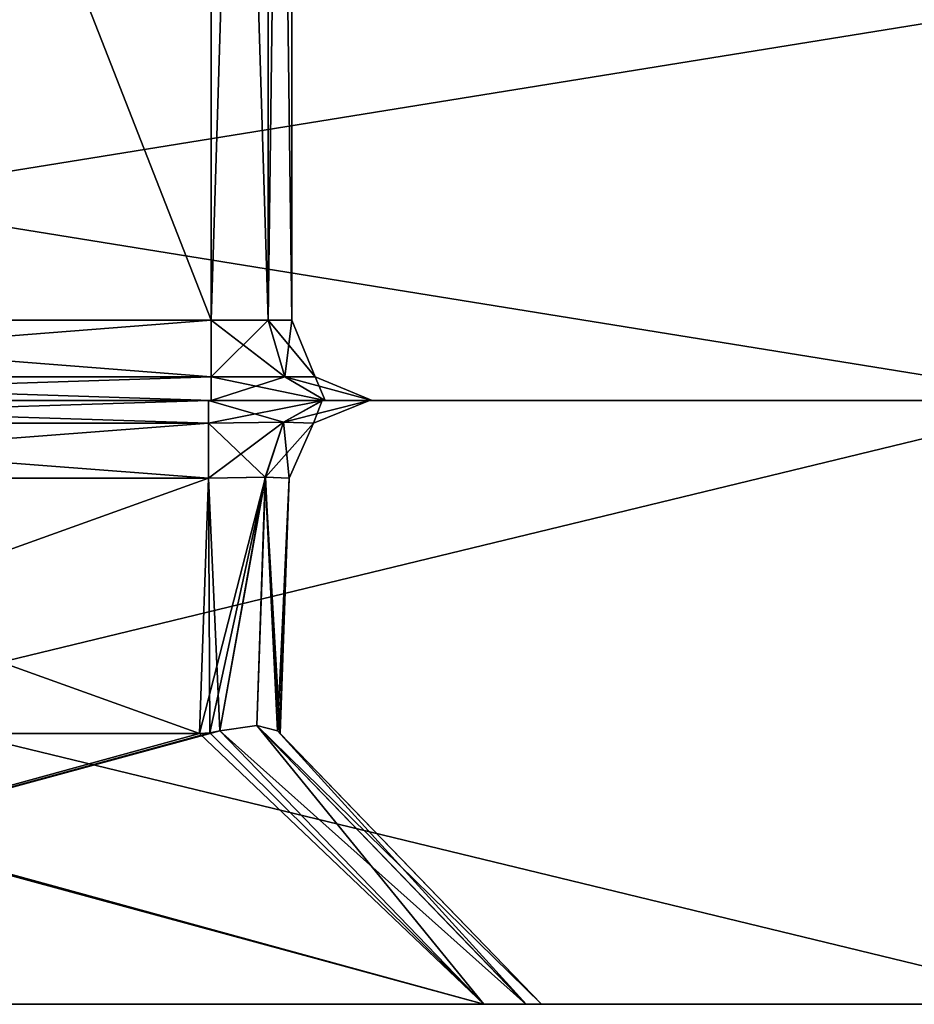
# Model space of a CAD drawing. Header units: millimetres. Extents: x -18.9 to 18.9, y -8.8 to 59.9.
# Tile 4 of 256: x -5.9 to -3.7, y -8.8 to -6.4. Entities that reach past the tile are written whole.
import ezdxf

# ---------------------------------------------------------------- set-up
doc = ezdxf.new("R2010")
doc.units = ezdxf.units.MM
doc.header["$LTSCALE"] = 65.185185
for name, color, linetype in [('2506', 7, 'CONTINUOUS'), ('2507', 7, 'CONTINUOUS'), ('2508', 7, 'CONTINUOUS'), ('2527', 7, 'CONTINUOUS'), ('2528', 7, 'CONTINUOUS'), ('2530', 7, 'CONTINUOUS'), ('2559', 7, 'CONTINUOUS'), ('2560', 7, 'CONTINUOUS'), ('2597', 7, 'CONTINUOUS'), ('2598', 7, 'CONTINUOUS'), ('2599', 7, 'CONTINUOUS'), ('2603', 7, 'CONTINUOUS'), ('2604', 7, 'CONTINUOUS'), ('3451', 7, 'CONTINUOUS'), ('3468', 7, 'CONTINUOUS'), ('3469', 7, 'CONTINUOUS'), ('3470', 7, 'CONTINUOUS'), ('3481', 7, 'CONTINUOUS'), ('3482', 7, 'CONTINUOUS'), ('3483', 7, 'CONTINUOUS'), ('3491', 7, 'CONTINUOUS'), ('3492', 7, 'CONTINUOUS'), ('3493', 7, 'CONTINUOUS'), ('3495', 7, 'CONTINUOUS'), ('3496', 7, 'CONTINUOUS'), ('3500', 7, 'CONTINUOUS'), ('3501', 7, 'CONTINUOUS'), ('3505', 7, 'CONTINUOUS'), ('3506', 7, 'CONTINUOUS'), ('3507', 7, 'CONTINUOUS'), ('3508', 7, 'CONTINUOUS'), ('3509', 7, 'CONTINUOUS')]:
    doc.layers.add(name, color=color, linetype=linetype)

msp = doc.modelspace()

# ---------------------------------------------------------------- linework, layer by layer
at = {"layer": '2506', "color": 7, "linetype": 'CONTINUOUS'}
for points in [[(-3.2897, -6.3, 18.6622), (-9.4741, -6.3, 16.4115), (-3.2897, -7.3, 18.6622), (-3.2897, -6.3, 18.6622)], [(-3.2897, -7.3, 18.6622), (-9.4741, -6.3, 16.4115), (-9.4741, -7.3, 16.4115), (-3.2897, -7.3, 18.6622)]]:
    msp.add_3dface(points, dxfattribs=at)
at = {"layer": '2507', "color": 7, "linetype": 'CONTINUOUS'}
for points in [[(-17.8075, -7.3, 6.4801), (-18.95, -7.3), (-0.8747, -7.3, 6.0261), (-17.8075, -7.3, 6.4801)], [(8.0218, -7.3, 5.6845), (-18.95, -7.3), (9.9586, -7.3, 5.0562), (8.0218, -7.3, 5.6845)], [(-18.95, -7.3), (8.0218, -7.3, 5.6845), (0.8747, -7.3, 6.0261), (-18.95, -7.3)], [(9.9586, -7.3, 5.0562), (-18.95, -7.3), (5.45, -7.3, 1.425), (9.9586, -7.3, 5.0562)], [(5.45, -7.3, 1.425), (-18.95, -7.3), (5.1672, -7.3, 1.3079), (5.45, -7.3, 1.425)], [(5.1672, -7.3, 1.3079), (-18.95, -7.3), (-7.25, -7.3, 0.575), (5.1672, -7.3, 1.3079)], [(-0.8747, -7.3, 6.0261), (-18.95, -7.3), (0.8747, -7.3, 6.0261), (-0.8747, -7.3, 6.0261)], [(-14.5166, -7.3, 12.1804), (-17.8075, -7.3, 6.4801), (-2.425, -7.3, 11.5372), (-14.5166, -7.3, 12.1804)], [(-2.825, -7.3, 8.7122), (-17.8075, -7.3, 6.4801), (-2.2872, -7.3, 7.0544), (-2.825, -7.3, 8.7122)], [(-17.8075, -7.3, 6.4801), (-2.825, -7.3, 8.7122), (-2.825, -7.3, 11.1372), (-17.8075, -7.3, 6.4801)], [(-2.2872, -7.3, 7.0544), (-17.8075, -7.3, 6.4801), (-0.8747, -7.3, 6.0261), (-2.2872, -7.3, 7.0544)], [(-2.425, -7.3, 11.5372), (-17.8075, -7.3, 6.4801), (-2.7078, -7.3, 11.4201), (-2.425, -7.3, 11.5372)], [(-2.7078, -7.3, 11.4201), (-17.8075, -7.3, 6.4801), (-2.825, -7.3, 11.1372), (-2.7078, -7.3, 11.4201)], [(14.5166, -7.3, 12.1804), (9.4741, -7.3, 16.4115), (-14.5166, -7.3, 12.1804), (14.5166, -7.3, 12.1804)], [(14.5166, -7.3, 12.1804), (-14.5166, -7.3, 12.1804), (-2.425, -7.3, 11.5372), (14.5166, -7.3, 12.1804)], [(9.4741, -7.3, 16.4115), (-9.4741, -7.3, 16.4115), (-14.5166, -7.3, 12.1804), (9.4741, -7.3, 16.4115)], [(-14.5166, -7.3, -12.1804), (-9.4741, -7.3, -16.4115), (-3.138, -7.3, -12.2792), (-14.5166, -7.3, -12.1804)], [(0, -7.3, -10), (-14.5166, -7.3, -12.1804), (-1.9367, -7.3, -10.6282), (0, -7.3, -10)], [(-14.5166, -7.3, -12.1804), (0, -7.3, -10), (7.25, -7.3, -7.775), (-14.5166, -7.3, -12.1804)], [(-1.9367, -7.3, -10.6282), (-14.5166, -7.3, -12.1804), (-3.138, -7.3, -12.2792), (-1.9367, -7.3, -10.6282)], [(5.05, -7.3, -7.375), (-14.5166, -7.3, -12.1804), (5.1671, -7.3, -7.6578), (5.05, -7.3, -7.375)], [(-14.5166, -7.3, -12.1804), (5.05, -7.3, -7.375), (-5.45, -7.3, -6.925), (-14.5166, -7.3, -12.1804)], [(5.1671, -7.3, -7.6578), (-14.5166, -7.3, -12.1804), (5.45, -7.3, -7.775), (5.1671, -7.3, -7.6578)], [(5.45, -7.3, -7.775), (-14.5166, -7.3, -12.1804), (7.25, -7.3, -7.775), (5.45, -7.3, -7.775)], [(-7.25, -7.3, -6.925), (-14.5166, -7.3, -12.1804), (-5.45, -7.3, -6.925), (-7.25, -7.3, -6.925)], [(9.4741, -7.3, 16.4115), (3.2897, -7.3, 18.6622), (-9.4741, -7.3, 16.4115), (9.4741, -7.3, 16.4115)], [(3.2897, -7.3, 18.6622), (-3.2897, -7.3, 18.6622), (-9.4741, -7.3, 16.4115), (3.2897, -7.3, 18.6622)], [(-9.4741, -7.3, -16.4115), (-3.2897, -7.3, -18.6622), (0, -7.3, -16.6), (-9.4741, -7.3, -16.4115)], [(-9.4741, -7.3, -16.4115), (0, -7.3, -16.6), (-1.9368, -7.3, -15.9718), (-9.4741, -7.3, -16.4115)], [(-3.138, -7.3, -12.2792), (-9.4741, -7.3, -16.4115), (-3.138, -7.3, -14.3207), (-3.138, -7.3, -12.2792)], [(-3.138, -7.3, -14.3207), (-9.4741, -7.3, -16.4115), (-1.9368, -7.3, -15.9718), (-3.138, -7.3, -14.3207)], [(5.05, -7.3, 1.025), (5.1672, -7.3, 1.3079), (-7.25, -7.3, 0.575), (5.05, -7.3, 1.025)], [(-5.45, -7.3, 0.575), (5.05, -7.3, 1.025), (-7.25, -7.3, 0.575), (-5.45, -7.3, 0.575)], [(-5.1671, -7.3, 0.4578), (5.05, -7.3, 1.025), (-5.45, -7.3, 0.575), (-5.1671, -7.3, 0.4578)], [(-5.45, -7.3, -6.925), (5.05, -7.3, -7.375), (-5.1672, -7.3, -6.8079), (-5.45, -7.3, -6.925)], [(5.05, -7.3, -7.375), (5.05, -7.3, 1.025), (-5.1672, -7.3, -6.8079), (5.05, -7.3, -7.375)], [(5.05, -7.3, 1.025), (-5.05, -7.3, -6.525), (-5.1672, -7.3, -6.8079), (5.05, -7.3, 1.025)], [(-5.05, -7.3, 0.175), (5.05, -7.3, 1.025), (-5.1671, -7.3, 0.4578), (-5.05, -7.3, 0.175)], [(-5.05, -7.3, -6.525), (5.05, -7.3, 1.025), (-5.05, -7.3, 0.175), (-5.05, -7.3, -6.525)]]:
    msp.add_3dface(points, dxfattribs=at)
at = {"layer": '2508', "color": 7, "linetype": 'CONTINUOUS'}
for points in [[(-9.4741, -6.3, -16.4115), (-3.2897, -6.3, -18.6622), (-9.4741, -7.3, -16.4115), (-9.4741, -6.3, -16.4115)], [(-3.2897, -6.3, -18.6622), (-3.2897, -7.3, -18.6622), (-9.4741, -7.3, -16.4115), (-3.2897, -6.3, -18.6622)]]:
    msp.add_3dface(points, dxfattribs=at)
at = {"layer": '2527', "color": 7, "linetype": 'CONTINUOUS'}
for points in [[(-5.25, -7.1, -6.525), (-5.25, -7.1, 0.175), (-5.25, -2.5, -6.525), (-5.25, -7.1, -6.525)], [(-5.25, -2.5, -6.525), (-5.25, -7.1, 0.175), (-5.25, -2.5, 0.175), (-5.25, -2.5, -6.525)]]:
    msp.add_3dface(points, dxfattribs=at)
at = {"layer": '2528', "color": 7, "linetype": 'CONTINUOUS'}
for points in [[(-5.45, -7.1, 0.375), (-7.25, -7.1, 0.375), (-7.25, -2.5, 0.375), (-5.45, -7.1, 0.375)], [(-5.45, -2.5, 0.375), (-5.45, -7.1, 0.375), (-7.25, -2.5, 0.375), (-5.45, -2.5, 0.375)]]:
    msp.add_3dface(points, dxfattribs=at)
at = {"layer": '2530', "color": 7, "linetype": 'CONTINUOUS'}
for points in [[(-7.25, -7.1, -6.725), (-5.45, -7.1, -6.725), (-5.45, -2.5, -6.725), (-7.25, -7.1, -6.725)], [(-7.25, -2.5, -6.725), (-7.25, -7.1, -6.725), (-5.45, -2.5, -6.725), (-7.25, -2.5, -6.725)]]:
    msp.add_3dface(points, dxfattribs=at)
at = {"layer": '2559', "color": 7, "linetype": 'CONTINUOUS'}
for points in [[(-5.45, -2.5, -6.725), (-5.45, -7.1, -6.725), (-5.3086, -7.1, -6.6664), (-5.45, -2.5, -6.725)], [(-5.45, -2.5, -6.725), (-5.3086, -7.1, -6.6664), (-5.3086, -2.5, -6.6664), (-5.45, -2.5, -6.725)], [(-5.25, -7.1, -6.525), (-5.25, -2.5, -6.525), (-5.3086, -2.5, -6.6664), (-5.25, -7.1, -6.525)], [(-5.3086, -7.1, -6.6664), (-5.25, -7.1, -6.525), (-5.3086, -2.5, -6.6664), (-5.3086, -7.1, -6.6664)]]:
    msp.add_3dface(points, dxfattribs=at)
at = {"layer": '2560', "color": 7, "linetype": 'CONTINUOUS'}
for points in [[(-5.45, -7.1, 0.375), (-5.45, -2.5, 0.375), (-5.3086, -2.5, 0.3164), (-5.45, -7.1, 0.375)], [(-5.3086, -7.1, 0.3164), (-5.45, -7.1, 0.375), (-5.3086, -2.5, 0.3164), (-5.3086, -7.1, 0.3164)], [(-5.25, -2.5, 0.175), (-5.25, -7.1, 0.175), (-5.3086, -7.1, 0.3164), (-5.25, -2.5, 0.175)], [(-5.25, -2.5, 0.175), (-5.3086, -7.1, 0.3164), (-5.3086, -2.5, 0.3164), (-5.25, -2.5, 0.175)]]:
    msp.add_3dface(points, dxfattribs=at)
at = {"layer": '2597', "color": 7, "linetype": 'CONTINUOUS'}
for points in [[(-5.25, -7.1, 0.175), (-5.25, -7.1, -6.525), (-5.1914, -7.2414, -6.525), (-5.25, -7.1, 0.175)], [(-5.25, -7.1, 0.175), (-5.1914, -7.2414, -6.525), (-5.1914, -7.2414, 0.175), (-5.25, -7.1, 0.175)], [(-5.05, -7.3, -6.525), (-5.05, -7.3, 0.175), (-5.1914, -7.2414, 0.175), (-5.05, -7.3, -6.525)], [(-5.1914, -7.2414, -6.525), (-5.05, -7.3, -6.525), (-5.1914, -7.2414, 0.175), (-5.1914, -7.2414, -6.525)]]:
    msp.add_3dface(points, dxfattribs=at)
at = {"layer": '2598', "color": 7, "linetype": 'CONTINUOUS'}
for points in [[(-5.45, -7.1, 0.375), (-5.3086, -7.1, 0.3164), (-5.45, -7.2414, 0.4336), (-5.45, -7.1, 0.375)], [(-5.45, -7.2414, 0.4336), (-5.3086, -7.1, 0.3164), (-5.2672, -7.2414, 0.3578), (-5.45, -7.2414, 0.4336)], [(-5.3086, -7.1, 0.3164), (-5.25, -7.1, 0.175), (-5.2672, -7.2414, 0.3578), (-5.3086, -7.1, 0.3164)], [(-5.25, -7.1, 0.175), (-5.1914, -7.2414, 0.175), (-5.2672, -7.2414, 0.3578), (-5.25, -7.1, 0.175)], [(-5.1671, -7.3, 0.4578), (-5.45, -7.3, 0.575), (-5.2672, -7.2414, 0.3578), (-5.1671, -7.3, 0.4578)], [(-5.45, -7.3, 0.575), (-5.45, -7.2414, 0.4336), (-5.2672, -7.2414, 0.3578), (-5.45, -7.3, 0.575)], [(-5.1914, -7.2414, 0.175), (-5.1671, -7.3, 0.4578), (-5.2672, -7.2414, 0.3578), (-5.1914, -7.2414, 0.175)], [(-5.05, -7.3, 0.175), (-5.1671, -7.3, 0.4578), (-5.1914, -7.2414, 0.175), (-5.05, -7.3, 0.175)]]:
    msp.add_3dface(points, dxfattribs=at)
at = {"layer": '2599', "color": 7, "linetype": 'CONTINUOUS'}
for points in [[(-7.25, -7.1, 0.375), (-5.45, -7.1, 0.375), (-5.45, -7.2414, 0.4336), (-7.25, -7.1, 0.375)], [(-7.25, -7.2414, 0.4336), (-7.25, -7.1, 0.375), (-5.45, -7.2414, 0.4336), (-7.25, -7.2414, 0.4336)], [(-5.45, -7.3, 0.575), (-7.25, -7.3, 0.575), (-7.25, -7.2414, 0.4336), (-5.45, -7.3, 0.575)], [(-5.45, -7.3, 0.575), (-7.25, -7.2414, 0.4336), (-5.45, -7.2414, 0.4336), (-5.45, -7.3, 0.575)]]:
    msp.add_3dface(points, dxfattribs=at)
at = {"layer": '2603', "color": 7, "linetype": 'CONTINUOUS'}
for points in [[(-5.45, -7.1, -6.725), (-7.25, -7.1, -6.725), (-7.25, -7.2414, -6.7836), (-5.45, -7.1, -6.725)], [(-5.45, -7.2414, -6.7836), (-5.45, -7.1, -6.725), (-7.25, -7.2414, -6.7836), (-5.45, -7.2414, -6.7836)], [(-7.25, -7.3, -6.925), (-5.45, -7.3, -6.925), (-5.45, -7.2414, -6.7836), (-7.25, -7.3, -6.925)], [(-7.25, -7.3, -6.925), (-5.45, -7.2414, -6.7836), (-7.25, -7.2414, -6.7836), (-7.25, -7.3, -6.925)]]:
    msp.add_3dface(points, dxfattribs=at)
at = {"layer": '2604', "color": 7, "linetype": 'CONTINUOUS'}
for points in [[(-5.3086, -7.1, -6.6664), (-5.45, -7.1, -6.725), (-5.2672, -7.2414, -6.7078), (-5.3086, -7.1, -6.6664)], [(-5.45, -7.1, -6.725), (-5.45, -7.2414, -6.7836), (-5.2672, -7.2414, -6.7078), (-5.45, -7.1, -6.725)], [(-5.25, -7.1, -6.525), (-5.3086, -7.1, -6.6664), (-5.1914, -7.2414, -6.525), (-5.25, -7.1, -6.525)], [(-5.3086, -7.1, -6.6664), (-5.2672, -7.2414, -6.7078), (-5.1914, -7.2414, -6.525), (-5.3086, -7.1, -6.6664)], [(-5.45, -7.3, -6.925), (-5.1672, -7.3, -6.8079), (-5.45, -7.2414, -6.7836), (-5.45, -7.3, -6.925)], [(-5.45, -7.2414, -6.7836), (-5.1672, -7.3, -6.8079), (-5.2672, -7.2414, -6.7078), (-5.45, -7.2414, -6.7836)], [(-5.1672, -7.3, -6.8079), (-5.05, -7.3, -6.525), (-5.2672, -7.2414, -6.7078), (-5.1672, -7.3, -6.8079)], [(-5.2672, -7.2414, -6.7078), (-5.05, -7.3, -6.525), (-5.1914, -7.2414, -6.525), (-5.2672, -7.2414, -6.7078)]]:
    msp.add_3dface(points, dxfattribs=at)
at = {"layer": '3451', "color": 7, "linetype": 'CONTINUOUS'}
for points in [[(-17.807, -8.8, 6.4814), (-18.95, -8.8), (-2.3511, -8.8, 6.3611), (-17.807, -8.8, 6.4814)], [(-18.95, -8.8), (-7.9268, -8.8, 0.9957), (0, -8.8, 5.3873), (-18.95, -8.8)], [(-2.3511, -8.8, 6.3611), (-18.95, -8.8), (-1.2724, -8.8, 5.6404), (-2.3511, -8.8, 6.3611)], [(-1.2724, -8.8, 5.6404), (-18.95, -8.8), (0, -8.8, 5.3873), (-1.2724, -8.8, 5.6404)], [(-14.5169, -8.8, 12.1803), (-17.807, -8.8, 6.4814), (-3.2872, -8.8, 11.9999), (-14.5169, -8.8, 12.1803)], [(-3.2872, -8.8, 11.9999), (-17.807, -8.8, 6.4814), (-3.3249, -8.8, 11.897), (-3.2872, -8.8, 11.9999)], [(-3.3249, -8.8, 11.897), (-17.807, -8.8, 6.4814), (-3.3249, -8.8, 8.7122), (-3.3249, -8.8, 11.897)], [(-3.3249, -8.8, 8.7122), (-17.807, -8.8, 6.4814), (-3.0719, -8.8, 7.4399), (-3.3249, -8.8, 8.7122)], [(-3.0719, -8.8, 7.4399), (-17.807, -8.8, 6.4814), (-2.3511, -8.8, 6.3611), (-3.0719, -8.8, 7.4399)], [(14.5169, -8.8, -12.1803), (17.807, -8.8, -6.4814), (-14.5169, -8.8, -12.1803), (14.5169, -8.8, -12.1803)], [(-14.5169, -8.8, -12.1803), (17.807, -8.8, -6.4814), (7.9268, -8.8, -8.1957), (-14.5169, -8.8, -12.1803)], [(-9.4744, -8.8, -16.4114), (14.5169, -8.8, -12.1803), (-14.5169, -8.8, -12.1803), (-9.4744, -8.8, -16.4114)], [(-7.9268, -8.8, -7.3457), (-14.5169, -8.8, -12.1803), (-4.7732, -8.8, -7.3457), (-7.9268, -8.8, -7.3457)], [(-4.7732, -8.8, -7.3457), (-14.5169, -8.8, -12.1803), (4.6293, -8.8, -8.0518), (-4.7732, -8.8, -7.3457)], [(4.6293, -8.8, -8.0518), (-14.5169, -8.8, -12.1803), (4.6677, -8.8, -8.1568), (4.6293, -8.8, -8.0518)], [(4.6677, -8.8, -8.1568), (-14.5169, -8.8, -12.1803), (4.7732, -8.8, -8.1957), (4.6677, -8.8, -8.1568)], [(4.7732, -8.8, -8.1957), (-14.5169, -8.8, -12.1803), (7.9268, -8.8, -8.1957), (4.7732, -8.8, -8.1957)], [(-9.4744, -8.8, 16.4114), (-14.5169, -8.8, 12.1803), (9.4744, -8.8, 16.4114), (-9.4744, -8.8, 16.4114)], [(9.4744, -8.8, 16.4114), (-14.5169, -8.8, 12.1803), (14.5169, -8.8, 12.1803), (9.4744, -8.8, 16.4114)], [(14.5169, -8.8, 12.1803), (-14.5169, -8.8, 12.1803), (-3.1848, -8.8, 12.0371), (14.5169, -8.8, 12.1803)], [(-3.1848, -8.8, 12.0371), (-14.5169, -8.8, 12.1803), (-3.2872, -8.8, 11.9999), (-3.1848, -8.8, 12.0371)], [(9.4744, -8.8, -16.4114), (14.5169, -8.8, -12.1803), (-9.4744, -8.8, -16.4114), (9.4744, -8.8, -16.4114)], [(-3.2914, -8.8, -18.6619), (9.4744, -8.8, -16.4114), (-9.4744, -8.8, -16.4114), (-3.2914, -8.8, -18.6619)], [(-3.2914, -8.8, 18.6619), (-9.4744, -8.8, 16.4114), (3.2914, -8.8, 18.6619), (-3.2914, -8.8, 18.6619)], [(3.2914, -8.8, 18.6619), (-9.4744, -8.8, 16.4114), (9.4744, -8.8, 16.4114), (3.2914, -8.8, 18.6619)], [(-7.9268, -8.8, 0.9957), (-4.7732, -8.8, 0.9957), (4.6293, -8.8, 1.7018), (-7.9268, -8.8, 0.9957)], [(0, -8.8, 5.3873), (-7.9268, -8.8, 0.9957), (4.7732, -8.8, 1.8457), (0, -8.8, 5.3873)], [(4.7732, -8.8, 1.8457), (-7.9268, -8.8, 0.9957), (4.6682, -8.8, 1.8073), (4.7732, -8.8, 1.8457)], [(4.6682, -8.8, 1.8073), (-7.9268, -8.8, 0.9957), (4.6293, -8.8, 1.7018), (4.6682, -8.8, 1.8073)], [(-4.6682, -8.8, -7.3073), (-4.7732, -8.8, -7.3457), (4.6293, -8.8, -8.0518), (-4.6682, -8.8, -7.3073)], [(-4.7732, -8.8, 0.9957), (-4.6677, -8.8, 0.9568), (4.6293, -8.8, 1.7018), (-4.7732, -8.8, 0.9957)], [(-4.6293, -8.8, -7.2018), (-4.6682, -8.8, -7.3073), (4.6293, -8.8, 1.7018), (-4.6293, -8.8, -7.2018)], [(4.6293, -8.8, 1.7018), (-4.6682, -8.8, -7.3073), (4.6293, -8.8, -8.0518), (4.6293, -8.8, 1.7018)], [(-4.6677, -8.8, 0.9568), (-4.6293, -8.8, 0.8518), (4.6293, -8.8, 1.7018), (-4.6677, -8.8, 0.9568)], [(-4.6293, -8.8, 0.8518), (-4.6293, -8.8, -7.2018), (4.6293, -8.8, 1.7018), (-4.6293, -8.8, 0.8518)]]:
    msp.add_3dface(points, dxfattribs=at)
at = {"layer": '3468', "color": 7, "linetype": 'CONTINUOUS'}
for points in [[(-17.807, -7.3, 6.4814), (-14.5169, -7.3, 12.1803), (-2.0262, -7.3, 6.6889), (-17.807, -7.3, 6.4814)], [(-7.2434, -7.3, 0.5681), (-17.807, -7.3, 6.4814), (-5.4566, -7.3, 0.5681), (-7.2434, -7.3, 0.5681)], [(-5.4566, -7.3, 0.5681), (-17.807, -7.3, 6.4814), (5.0569, -7.3, 1.0184), (-5.4566, -7.3, 0.5681)], [(5.0569, -7.3, 1.0184), (-17.807, -7.3, 6.4814), (5.179, -7.3, 1.3062), (5.0569, -7.3, 1.0184)], [(5.179, -7.3, 1.3062), (-17.807, -7.3, 6.4814), (5.4566, -7.3, 1.4181), (5.179, -7.3, 1.3062)], [(5.4566, -7.3, 1.4181), (-17.807, -7.3, 6.4814), (7.25, -7.3, 1.4181), (5.4566, -7.3, 1.4181)], [(7.25, -7.3, 1.4181), (-17.807, -7.3, 6.4814), (0, -7.3, 5.8488), (7.25, -7.3, 1.4181)], [(0, -7.3, 5.8488), (-17.807, -7.3, 6.4814), (-2.0262, -7.3, 6.6889), (0, -7.3, 5.8488)], [(-14.5169, -7.3, -12.1803), (-17.807, -7.3, -6.4814), (14.5169, -7.3, -12.1803), (-14.5169, -7.3, -12.1803)], [(14.5169, -7.3, -12.1803), (-17.807, -7.3, -6.4814), (5.4566, -7.3, -7.7681), (14.5169, -7.3, -12.1803)], [(-17.807, -7.3, -6.4814), (-7.2434, -7.3, -6.9181), (5.1731, -7.3, -7.6504), (-17.807, -7.3, -6.4814)], [(5.4566, -7.3, -7.7681), (-17.807, -7.3, -6.4814), (5.1731, -7.3, -7.6504), (5.4566, -7.3, -7.7681)], [(-9.4744, -7.3, 16.4114), (14.5169, -7.3, 12.1803), (-14.5169, -7.3, 12.1803), (-9.4744, -7.3, 16.4114)], [(-14.5169, -7.3, 12.1803), (14.5169, -7.3, 12.1803), (2.4636, -7.3, 11.5757), (-14.5169, -7.3, 12.1803)], [(-2.8635, -7.3, 8.7122), (-14.5169, -7.3, 12.1803), (-2.8635, -7.3, 11.1758), (-2.8635, -7.3, 8.7122)], [(-14.5169, -7.3, 12.1803), (-2.8635, -7.3, 8.7122), (-2.0262, -7.3, 6.6889), (-14.5169, -7.3, 12.1803)], [(-2.8635, -7.3, 11.1758), (-14.5169, -7.3, 12.1803), (-2.7413, -7.3, 11.4638), (-2.8635, -7.3, 11.1758)], [(-2.7413, -7.3, 11.4638), (-14.5169, -7.3, 12.1803), (-2.4636, -7.3, 11.5757), (-2.7413, -7.3, 11.4638)], [(-2.4636, -7.3, 11.5757), (-14.5169, -7.3, 12.1803), (2.4636, -7.3, 11.5757), (-2.4636, -7.3, 11.5757)], [(-9.4744, -7.3, -16.4114), (-14.5169, -7.3, -12.1803), (9.4744, -7.3, -16.4114), (-9.4744, -7.3, -16.4114)], [(9.4744, -7.3, -16.4114), (-14.5169, -7.3, -12.1803), (14.5169, -7.3, -12.1803), (9.4744, -7.3, -16.4114)], [(9.4744, -7.3, 16.4114), (14.5169, -7.3, 12.1803), (-9.4744, -7.3, 16.4114), (9.4744, -7.3, 16.4114)], [(-3.2914, -7.3, 18.6619), (9.4744, -7.3, 16.4114), (-9.4744, -7.3, 16.4114), (-3.2914, -7.3, 18.6619)], [(-3.2914, -7.3, -18.6619), (-9.4744, -7.3, -16.4114), (3.2914, -7.3, -18.6619), (-3.2914, -7.3, -18.6619)], [(3.2914, -7.3, -18.6619), (-9.4744, -7.3, -16.4114), (9.4744, -7.3, -16.4114), (3.2914, -7.3, -18.6619)], [(-7.2434, -7.3, -6.9181), (-5.4566, -7.3, -6.9181), (5.0569, -7.3, -7.3684), (-7.2434, -7.3, -6.9181)], [(5.1731, -7.3, -7.6504), (-7.2434, -7.3, -6.9181), (5.0569, -7.3, -7.3684), (5.1731, -7.3, -7.6504)], [(-5.1731, -7.3, 0.4504), (-5.4566, -7.3, 0.5681), (5.0569, -7.3, 1.0184), (-5.1731, -7.3, 0.4504)], [(-5.4566, -7.3, -6.9181), (-5.1746, -7.3, -6.8019), (5.0569, -7.3, -7.3684), (-5.4566, -7.3, -6.9181)], [(-5.1746, -7.3, -6.8019), (-5.0569, -7.3, -6.5184), (5.0569, -7.3, -7.3684), (-5.1746, -7.3, -6.8019)], [(-5.0569, -7.3, 0.1684), (-5.1731, -7.3, 0.4504), (5.0569, -7.3, -7.3684), (-5.0569, -7.3, 0.1684)], [(5.0569, -7.3, -7.3684), (-5.1731, -7.3, 0.4504), (5.0569, -7.3, 1.0184), (5.0569, -7.3, -7.3684)], [(-5.0569, -7.3, -6.5184), (-5.0569, -7.3, 0.1684), (5.0569, -7.3, -7.3684), (-5.0569, -7.3, -6.5184)]]:
    msp.add_3dface(points, dxfattribs=at)
at = {"layer": '3469', "color": 7, "linetype": 'CONTINUOUS'}
for points in [[(-3.2914, -8.8, -18.6619), (-9.4744, -8.8, -16.4114), (-3.2914, -7.3, -18.6619), (-3.2914, -8.8, -18.6619)], [(-9.4744, -8.8, -16.4114), (-9.4744, -7.3, -16.4114), (-3.2914, -7.3, -18.6619), (-9.4744, -8.8, -16.4114)]]:
    msp.add_3dface(points, dxfattribs=at)
at = {"layer": '3470', "color": 7, "linetype": 'CONTINUOUS'}
for points in [[(-9.4744, -8.8, 16.4114), (-3.2914, -8.8, 18.6619), (-9.4744, -7.3, 16.4114), (-9.4744, -8.8, 16.4114)], [(-3.2914, -8.8, 18.6619), (-3.2914, -7.3, 18.6619), (-9.4744, -7.3, 16.4114), (-3.2914, -8.8, 18.6619)]]:
    msp.add_3dface(points, dxfattribs=at)
at = {"layer": '3481', "color": 7, "linetype": 'CONTINUOUS'}
for points in [[(-5.4788, -8.1273, -6.6961), (-5.4566, -7.493, -6.7183), (-7.2434, -7.493, -6.7183), (-5.4788, -8.1273, -6.6961)], [(-7.2212, -8.1273, -6.6961), (-5.4788, -8.1273, -6.6961), (-7.2434, -7.493, -6.7183), (-7.2212, -8.1273, -6.6961)]]:
    msp.add_3dface(points, dxfattribs=at)
at = {"layer": '3482', "color": 7, "linetype": 'CONTINUOUS'}
for points in [[(-5.2789, -8.1273, 0.1462), (-5.2567, -7.493, 0.1684), (-5.2567, -7.493, -6.5184), (-5.2789, -8.1273, 0.1462)], [(-5.2789, -8.1273, -6.4962), (-5.2789, -8.1273, 0.1462), (-5.2567, -7.493, -6.5184), (-5.2789, -8.1273, -6.4962)]]:
    msp.add_3dface(points, dxfattribs=at)
at = {"layer": '3483', "color": 7, "linetype": 'CONTINUOUS'}
for points in [[(-7.2212, -8.1273, 0.3461), (-7.2434, -7.493, 0.3683), (-5.4566, -7.493, 0.3683), (-7.2212, -8.1273, 0.3461)], [(-5.4788, -8.1273, 0.3461), (-7.2212, -8.1273, 0.3461), (-5.4566, -7.493, 0.3683), (-5.4788, -8.1273, 0.3461)]]:
    msp.add_3dface(points, dxfattribs=at)
at = {"layer": '3491', "color": 7, "linetype": 'CONTINUOUS'}
for points in [[(-7.9268, -8.8, -7.3457), (-4.7732, -8.8, -7.3457), (-7.2712, -8.121, -6.69), (-7.9268, -8.8, -7.3457)], [(-7.2712, -8.121, -6.69), (-4.7732, -8.8, -7.3457), (-7.2463, -8.1257, -6.6946), (-7.2712, -8.121, -6.69)], [(-4.7732, -8.8, -7.3457), (-7.2212, -8.1273, -6.6961), (-7.2463, -8.1257, -6.6946), (-4.7732, -8.8, -7.3457)], [(-4.7732, -8.8, -7.3457), (-5.4788, -8.1273, -6.6961), (-7.2212, -8.1273, -6.6961), (-4.7732, -8.8, -7.3457)], [(-5.4788, -8.1273, -6.6961), (-4.7732, -8.8, -7.3457), (-5.4537, -8.1257, -6.6946), (-5.4788, -8.1273, -6.6961)], [(-5.4537, -8.1257, -6.6946), (-4.7732, -8.8, -7.3457), (-5.4288, -8.121, -6.69), (-5.4537, -8.1257, -6.6946)]]:
    msp.add_3dface(points, dxfattribs=at)
at = {"layer": '3492', "color": 7, "linetype": 'CONTINUOUS'}
for points in [[(-4.7732, -8.8, 0.9957), (-7.9268, -8.8, 0.9957), (-5.4288, -8.121, 0.34), (-4.7732, -8.8, 0.9957)], [(-5.4288, -8.121, 0.34), (-7.9268, -8.8, 0.9957), (-5.4537, -8.1257, 0.3446), (-5.4288, -8.121, 0.34)], [(-7.9268, -8.8, 0.9957), (-5.4788, -8.1273, 0.3461), (-5.4537, -8.1257, 0.3446), (-7.9268, -8.8, 0.9957)], [(-7.9268, -8.8, 0.9957), (-7.2212, -8.1273, 0.3461), (-5.4788, -8.1273, 0.3461), (-7.9268, -8.8, 0.9957)]]:
    msp.add_3dface(points, dxfattribs=at)
at = {"layer": '3493', "color": 7, "linetype": 'CONTINUOUS'}
for points in [[(-5.285, -8.121, -6.5462), (-4.6293, -8.8, -7.2018), (-5.2804, -8.1257, -6.5213), (-5.285, -8.121, -6.5462)], [(-5.2804, -8.1257, 0.1713), (-4.6293, -8.8, 0.8518), (-5.285, -8.121, 0.1962), (-5.2804, -8.1257, 0.1713)], [(-4.6293, -8.8, -7.2018), (-4.6293, -8.8, 0.8518), (-5.2804, -8.1257, -6.5213), (-4.6293, -8.8, -7.2018)], [(-5.2789, -8.1273, 0.1462), (-4.6293, -8.8, 0.8518), (-5.2804, -8.1257, 0.1713), (-5.2789, -8.1273, 0.1462)], [(-4.6293, -8.8, 0.8518), (-5.2789, -8.1273, -6.4962), (-5.2804, -8.1257, -6.5213), (-4.6293, -8.8, 0.8518)], [(-4.6293, -8.8, 0.8518), (-5.2789, -8.1273, 0.1462), (-5.2789, -8.1273, -6.4962), (-4.6293, -8.8, 0.8518)]]:
    msp.add_3dface(points, dxfattribs=at)
at = {"layer": '3495', "color": 7, "linetype": 'CONTINUOUS'}
for points in [[(-5.4788, -8.1273, 0.3461), (-5.4566, -7.493, 0.3683), (-5.3148, -7.4901, 0.3094), (-5.4788, -8.1273, 0.3461)], [(-5.4537, -8.1257, 0.3446), (-5.4788, -8.1273, 0.3461), (-5.3148, -7.4901, 0.3094), (-5.4537, -8.1257, 0.3446)], [(-5.4288, -8.121, 0.34), (-5.4537, -8.1257, 0.3446), (-5.3148, -7.4901, 0.3094), (-5.4288, -8.121, 0.34)], [(-5.3367, -8.1075, 0.2883), (-5.4288, -8.121, 0.34), (-5.3148, -7.4901, 0.3094), (-5.3367, -8.1075, 0.2883)], [(-5.285, -8.121, 0.1962), (-5.3367, -8.1075, 0.2883), (-5.3148, -7.4901, 0.3094), (-5.285, -8.121, 0.1962)], [(-5.2567, -7.493, 0.1684), (-5.285, -8.121, 0.1962), (-5.3148, -7.4901, 0.3094), (-5.2567, -7.493, 0.1684)], [(-5.2567, -7.493, 0.1684), (-5.2804, -8.1257, 0.1713), (-5.285, -8.121, 0.1962), (-5.2567, -7.493, 0.1684)], [(-5.2567, -7.493, 0.1684), (-5.2789, -8.1273, 0.1462), (-5.2804, -8.1257, 0.1713), (-5.2567, -7.493, 0.1684)]]:
    msp.add_3dface(points, dxfattribs=at)
at = {"layer": '3496', "color": 7, "linetype": 'CONTINUOUS'}
for points in [[(-4.7732, -8.8, 0.9957), (-5.4288, -8.121, 0.34), (-5.3367, -8.1075, 0.2883), (-4.7732, -8.8, 0.9957)], [(-4.6677, -8.8, 0.9568), (-4.7732, -8.8, 0.9957), (-5.3367, -8.1075, 0.2883), (-4.6677, -8.8, 0.9568)], [(-5.285, -8.121, 0.1962), (-4.6677, -8.8, 0.9568), (-5.3367, -8.1075, 0.2883), (-5.285, -8.121, 0.1962)], [(-4.6293, -8.8, 0.8518), (-4.6677, -8.8, 0.9568), (-5.285, -8.121, 0.1962), (-4.6293, -8.8, 0.8518)]]:
    msp.add_3dface(points, dxfattribs=at)
at = {"layer": '3500', "color": 7, "linetype": 'CONTINUOUS'}
for points in [[(-5.4566, -7.493, -6.7183), (-5.4788, -8.1273, -6.6961), (-5.4537, -8.1257, -6.6946), (-5.4566, -7.493, -6.7183)], [(-5.4566, -7.493, -6.7183), (-5.4288, -8.121, -6.69), (-5.3156, -7.4901, -6.6602), (-5.4566, -7.493, -6.7183)], [(-5.4566, -7.493, -6.7183), (-5.4537, -8.1257, -6.6946), (-5.4288, -8.121, -6.69), (-5.4566, -7.493, -6.7183)], [(-5.4288, -8.121, -6.69), (-5.3367, -8.1075, -6.6383), (-5.3156, -7.4901, -6.6602), (-5.4288, -8.121, -6.69)], [(-5.3367, -8.1075, -6.6383), (-5.285, -8.121, -6.5462), (-5.3156, -7.4901, -6.6602), (-5.3367, -8.1075, -6.6383)], [(-5.2789, -8.1273, -6.4962), (-5.2567, -7.493, -6.5184), (-5.3156, -7.4901, -6.6602), (-5.2789, -8.1273, -6.4962)], [(-5.2804, -8.1257, -6.5213), (-5.2789, -8.1273, -6.4962), (-5.3156, -7.4901, -6.6602), (-5.2804, -8.1257, -6.5213)], [(-5.285, -8.121, -6.5462), (-5.2804, -8.1257, -6.5213), (-5.3156, -7.4901, -6.6602), (-5.285, -8.121, -6.5462)]]:
    msp.add_3dface(points, dxfattribs=at)
at = {"layer": '3501', "color": 7, "linetype": 'CONTINUOUS'}
for points in [[(-5.4288, -8.121, -6.69), (-4.6682, -8.8, -7.3073), (-5.3367, -8.1075, -6.6383), (-5.4288, -8.121, -6.69)], [(-4.6682, -8.8, -7.3073), (-4.6293, -8.8, -7.2018), (-5.3367, -8.1075, -6.6383), (-4.6682, -8.8, -7.3073)], [(-4.6293, -8.8, -7.2018), (-5.285, -8.121, -6.5462), (-5.3367, -8.1075, -6.6383), (-4.6293, -8.8, -7.2018)], [(-4.7732, -8.8, -7.3457), (-4.6682, -8.8, -7.3073), (-5.4288, -8.121, -6.69), (-4.7732, -8.8, -7.3457)]]:
    msp.add_3dface(points, dxfattribs=at)
at = {"layer": '3505', "color": 7, "linetype": 'CONTINUOUS'}
for points in [[(-5.4566, -7.3, -6.9181), (-7.2434, -7.3, -6.9181), (-7.2434, -7.3561, -6.7792), (-5.4566, -7.3, -6.9181)], [(-5.4566, -7.3, -6.9181), (-7.2434, -7.3561, -6.7792), (-5.4566, -7.3561, -6.7792), (-5.4566, -7.3, -6.9181)], [(-7.2434, -7.493, -6.7183), (-5.4566, -7.493, -6.7183), (-5.4566, -7.3561, -6.7792), (-7.2434, -7.493, -6.7183)], [(-7.2434, -7.3561, -6.7792), (-7.2434, -7.493, -6.7183), (-5.4566, -7.3561, -6.7792), (-7.2434, -7.3561, -6.7792)]]:
    msp.add_3dface(points, dxfattribs=at)
at = {"layer": '3506', "color": 7, "linetype": 'CONTINUOUS'}
for points in [[(-5.1746, -7.3, -6.8019), (-5.4566, -7.3, -6.9181), (-5.2707, -7.3542, -6.7043), (-5.1746, -7.3, -6.8019)], [(-5.4566, -7.3, -6.9181), (-5.4566, -7.3561, -6.7792), (-5.2707, -7.3542, -6.7043), (-5.4566, -7.3, -6.9181)], [(-5.1958, -7.3561, -6.5184), (-5.1746, -7.3, -6.8019), (-5.2707, -7.3542, -6.7043), (-5.1958, -7.3561, -6.5184)], [(-5.0569, -7.3, -6.5184), (-5.1746, -7.3, -6.8019), (-5.1958, -7.3561, -6.5184), (-5.0569, -7.3, -6.5184)], [(-5.4566, -7.3561, -6.7792), (-5.3156, -7.4901, -6.6602), (-5.2707, -7.3542, -6.7043), (-5.4566, -7.3561, -6.7792)], [(-5.4566, -7.493, -6.7183), (-5.3156, -7.4901, -6.6602), (-5.4566, -7.3561, -6.7792), (-5.4566, -7.493, -6.7183)], [(-5.3156, -7.4901, -6.6602), (-5.2567, -7.493, -6.5184), (-5.2707, -7.3542, -6.7043), (-5.3156, -7.4901, -6.6602)], [(-5.2567, -7.493, -6.5184), (-5.1958, -7.3561, -6.5184), (-5.2707, -7.3542, -6.7043), (-5.2567, -7.493, -6.5184)]]:
    msp.add_3dface(points, dxfattribs=at)
at = {"layer": '3507', "color": 7, "linetype": 'CONTINUOUS'}
for points in [[(-5.0569, -7.3, 0.1684), (-5.0569, -7.3, -6.5184), (-5.1958, -7.3561, -6.5184), (-5.0569, -7.3, 0.1684)], [(-5.1958, -7.3561, 0.1684), (-5.0569, -7.3, 0.1684), (-5.1958, -7.3561, -6.5184), (-5.1958, -7.3561, 0.1684)], [(-5.2567, -7.493, -6.5184), (-5.2567, -7.493, 0.1684), (-5.1958, -7.3561, 0.1684), (-5.2567, -7.493, -6.5184)], [(-5.2567, -7.493, -6.5184), (-5.1958, -7.3561, 0.1684), (-5.1958, -7.3561, -6.5184), (-5.2567, -7.493, -6.5184)]]:
    msp.add_3dface(points, dxfattribs=at)
at = {"layer": '3508', "color": 7, "linetype": 'CONTINUOUS'}
for points in [[(-5.4566, -7.3, 0.5681), (-5.1731, -7.3, 0.4504), (-5.4566, -7.3561, 0.4292), (-5.4566, -7.3, 0.5681)], [(-5.4566, -7.3561, 0.4292), (-5.1731, -7.3, 0.4504), (-5.2707, -7.3542, 0.3543), (-5.4566, -7.3561, 0.4292)], [(-5.1731, -7.3, 0.4504), (-5.0569, -7.3, 0.1684), (-5.2707, -7.3542, 0.3543), (-5.1731, -7.3, 0.4504)], [(-5.0569, -7.3, 0.1684), (-5.1958, -7.3561, 0.1684), (-5.2707, -7.3542, 0.3543), (-5.0569, -7.3, 0.1684)], [(-5.3148, -7.4901, 0.3094), (-5.4566, -7.493, 0.3683), (-5.2707, -7.3542, 0.3543), (-5.3148, -7.4901, 0.3094)], [(-5.4566, -7.493, 0.3683), (-5.4566, -7.3561, 0.4292), (-5.2707, -7.3542, 0.3543), (-5.4566, -7.493, 0.3683)], [(-5.1958, -7.3561, 0.1684), (-5.3148, -7.4901, 0.3094), (-5.2707, -7.3542, 0.3543), (-5.1958, -7.3561, 0.1684)], [(-5.2567, -7.493, 0.1684), (-5.3148, -7.4901, 0.3094), (-5.1958, -7.3561, 0.1684), (-5.2567, -7.493, 0.1684)]]:
    msp.add_3dface(points, dxfattribs=at)
at = {"layer": '3509', "color": 7, "linetype": 'CONTINUOUS'}
for points in [[(-7.2434, -7.3, 0.5681), (-5.4566, -7.3, 0.5681), (-5.4566, -7.3561, 0.4292), (-7.2434, -7.3, 0.5681)], [(-7.2434, -7.3561, 0.4292), (-7.2434, -7.3, 0.5681), (-5.4566, -7.3561, 0.4292), (-7.2434, -7.3561, 0.4292)], [(-5.4566, -7.493, 0.3683), (-7.2434, -7.493, 0.3683), (-7.2434, -7.3561, 0.4292), (-5.4566, -7.493, 0.3683)], [(-5.4566, -7.493, 0.3683), (-7.2434, -7.3561, 0.4292), (-5.4566, -7.3561, 0.4292), (-5.4566, -7.493, 0.3683)]]:
    msp.add_3dface(points, dxfattribs=at)

doc.saveas('drawing.dxf')
